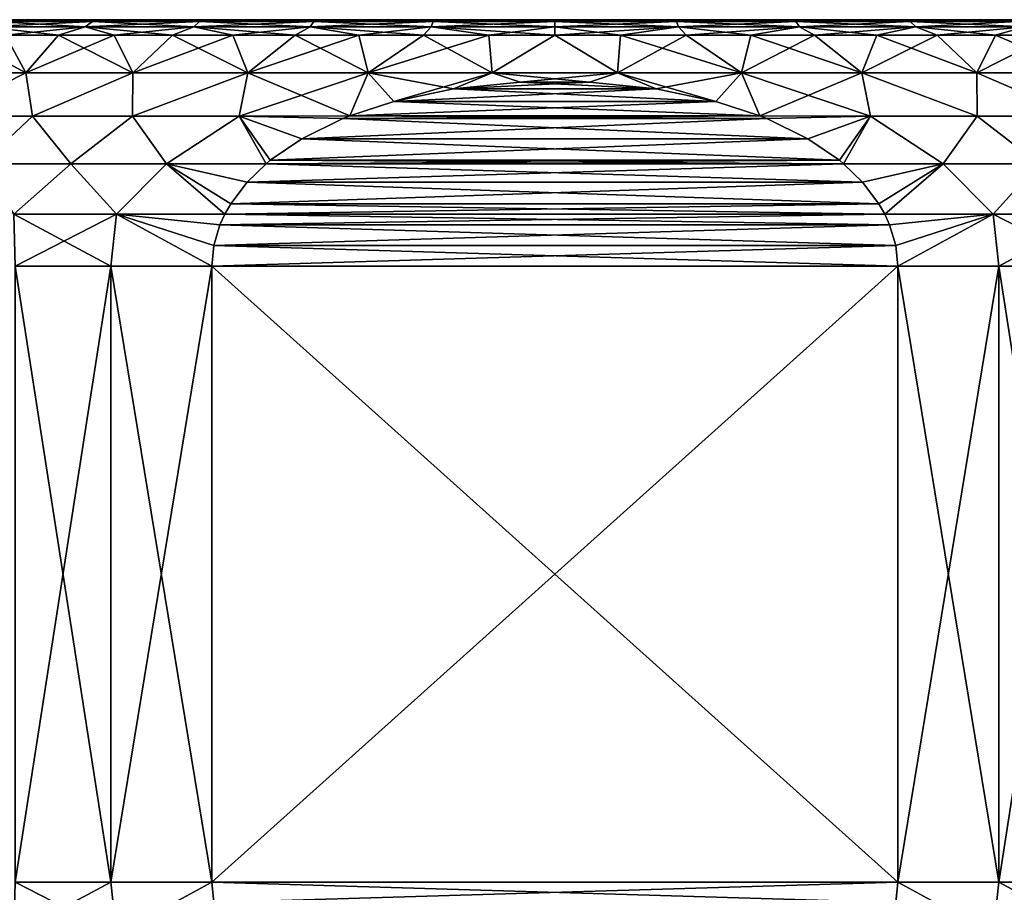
# Model space of a CAD drawing. Header units: metres. Extents: x -109 to 109, y -63 to 140.
# Tile 251 of 256: x 68 to 84, y 95 to 109. Entities that reach past the tile are written whole.
import ezdxf

# ---------------------------------------------------------------- set-up
doc = ezdxf.new("R2010")
doc.units = ezdxf.units.M
doc.layers.add('solid_502308_SW0001', color=7, linetype='CONTINUOUS')

msp = doc.modelspace()

# ---------------------------------------------------------------- linework, layer by layer
at = {"layer": 'solid_502308_SW0001'}
for points in [[(62.854248, 109), (63.006031, 109, 2.029564), (90.145752, 109)], [(89.993973, 109, -2.029564), (62.854248, 109), (90.145752, 109)], [(89.993973, 109, -2.029564), (63.006031, 109, -2.029564), (62.854248, 109)], [(63.006031, 109, 2.029564), (89.993973, 109, 2.029564), (90.145752, 109)], [(63.006031, 109, 2.029564), (63.45945, 109, 4.018745), (89.993973, 109, 2.029564)], [(89.54055, 109, -4.018745), (63.45945, 109, -4.018745), (63.006031, 109, -2.029564)], [(89.993973, 109, -2.029564), (89.54055, 109, -4.018745), (63.006031, 109, -2.029564)], [(63.45945, 109, 4.018745), (89.54055, 109, 4.018745), (89.993973, 109, 2.029564)], [(63.45945, 109, 4.018745), (64.204132, 109, 5.917571), (89.54055, 109, 4.018745)], [(88.795868, 109, -5.917571), (64.204132, 109, -5.917571), (63.45945, 109, -4.018745)], [(89.54055, 109, -4.018745), (88.795868, 109, -5.917571), (63.45945, 109, -4.018745)], [(64.204132, 109, 5.917571), (88.795868, 109, 5.917571), (89.54055, 109, 4.018745)], [(64.204132, 109, 5.917571), (65.223663, 109, 7.684432), (88.795868, 109, 5.917571)], [(87.776337, 109, -7.684432), (65.223663, 109, -7.684432), (64.204132, 109, -5.917571)], [(88.795868, 109, -5.917571), (87.776337, 109, -7.684432), (64.204132, 109, -5.917571)], [(65.223663, 109, 7.684432), (87.776337, 109, 7.684432), (88.795868, 109, 5.917571)], [(65.223663, 109, 7.684432), (66.495255, 109, 9.279636), (87.776337, 109, 7.684432)], [(86.504745, 109, -9.279636), (66.495255, 109, -9.279636), (65.223663, 109, -7.684432)], [(87.776337, 109, -7.684432), (86.504745, 109, -9.279636), (65.223663, 109, -7.684432)], [(66.495255, 109, 9.279636), (86.504745, 109, 9.279636), (87.776337, 109, 7.684432)], [(66.495255, 109, 9.279636), (67.99054, 109, 10.667496), (86.504745, 109, 9.279636)], [(67.407692, 108.971123, 10.493083), (67.99054, 109, 10.667496), (66.495255, 109, 9.279636)], [(85.00946, 109, -10.667496), (67.99054, 109, -10.667496), (66.495255, 109, -9.279636)], [(67.407692, 108.971123, -10.493083), (66.495255, 109, -9.279636), (67.99054, 109, -10.667496)], [(86.504745, 109, -9.279636), (85.00946, 109, -10.667496), (66.495255, 109, -9.279636)], [(67.407692, 108.971123, 10.493083), (67.260338, 108.88604, 10.663143), (68.871902, 108.88604, 11.869549)], [(68.993561, 108.971123, -11.680249), (68.871902, 108.88604, -11.869549), (67.260338, 108.88604, -10.663143)], [(67.407692, 108.971123, -10.493083), (68.993561, 108.971123, -11.680249), (67.260338, 108.88604, -10.663143)], [(67.260338, 108.88604, 10.663143), (67.579613, 108.75, 11.185811), (68.440475, 108.75, 11.821155)], [(68.871902, 108.88604, 11.869549), (67.260338, 108.88604, 10.663143), (68.440475, 108.75, 11.821155)], [(67.260338, 108.88604, -10.663143), (68.871902, 108.88604, -11.869549), (67.579613, 108.75, -11.185811)], [(68.993561, 108.971123, 11.680249), (67.99054, 109, 10.667496), (67.407692, 108.971123, 10.493083)], [(67.407692, 108.971123, -10.493083), (67.99054, 109, -10.667496), (68.993561, 108.971123, -11.680249)], [(68.993561, 108.971123, 11.680249), (67.407692, 108.971123, 10.493083), (68.871902, 108.88604, 11.869549)], [(68.871902, 108.88604, -11.869549), (68.440475, 108.75, -11.821155), (67.579613, 108.75, -11.185811)], [(67.99054, 109, 10.667496), (85.00946, 109, 10.667496), (86.504745, 109, 9.279636)], [(67.99054, 109, 10.667496), (69.675865, 109, 11.816826), (85.00946, 109, 10.667496)], [(68.993561, 108.971123, 11.680249), (69.675865, 109, 11.816826), (67.99054, 109, 10.667496)], [(83.324135, 109, -11.816826), (69.675865, 109, -11.816826), (67.99054, 109, -10.667496)], [(68.993561, 108.971123, -11.680249), (67.99054, 109, -10.667496), (69.675865, 109, -11.816826)], [(85.00946, 109, -10.667496), (83.324135, 109, -11.816826), (67.99054, 109, -10.667496)], [(68.871902, 108.88604, 11.869549), (68.440475, 108.75, 11.821155), (69.346405, 108.75, 12.390389)], [(68.871902, 108.88604, -11.869549), (69.346405, 108.75, -12.390389), (68.440475, 108.75, -11.821155)], [(68.993561, 108.971123, 11.680249), (68.871902, 108.88604, 11.869549), (70.638763, 108.88604, 12.834326)], [(70.732239, 108.971123, -12.629639), (70.638763, 108.88604, -12.834326), (68.871902, 108.88604, -11.869549)], [(68.993561, 108.971123, -11.680249), (70.732239, 108.971123, -12.629639), (68.871902, 108.88604, -11.869549)], [(68.871902, 108.88604, 11.869549), (69.346405, 108.75, 12.390389), (70.292343, 108.75, 12.890332)], [(70.638763, 108.88604, 12.834326), (68.871902, 108.88604, 11.869549), (70.292343, 108.75, 12.890332)], [(68.871902, 108.88604, -11.869549), (70.638763, 108.88604, -12.834326), (69.346405, 108.75, -12.390389)], [(70.732239, 108.971123, 12.629639), (69.675865, 109, 11.816826), (68.993561, 108.971123, 11.680249)], [(68.993561, 108.971123, -11.680249), (69.675865, 109, -11.816826), (70.732239, 108.971123, -12.629639)], [(70.732239, 108.971123, 12.629639), (68.993561, 108.971123, 11.680249), (70.638763, 108.88604, 12.834326)], [(70.638763, 108.88604, -12.834326), (70.292343, 108.75, -12.890332), (69.346405, 108.75, -12.390389)], [(69.675865, 109, 11.816826), (83.324135, 109, 11.816826), (85.00946, 109, 10.667496)], [(69.675865, 109, 11.816826), (71.513603, 109, 12.702045), (83.324135, 109, 11.816826)], [(70.732239, 108.971123, 12.629639), (71.513603, 109, 12.702045), (69.675865, 109, 11.816826)], [(81.486397, 109, -12.702045), (71.513603, 109, -12.702045), (69.675865, 109, -11.816826)], [(70.732239, 108.971123, -12.629639), (69.675865, 109, -11.816826), (71.513603, 109, -12.702045)], [(83.324135, 109, -11.816826), (81.486397, 109, -12.702045), (69.675865, 109, -11.816826)], [(70.638763, 108.88604, 12.834326), (70.292343, 108.75, 12.890332), (71.272995, 108.75, 13.318187)], [(70.638763, 108.88604, -12.834326), (71.272995, 108.75, -13.318187), (70.292343, 108.75, -12.890332)], [(70.732239, 108.971123, 12.629639), (70.638763, 108.88604, 12.834326), (72.524933, 108.88604, 13.537832)], [(72.588333, 108.971123, -13.321926), (72.524933, 108.88604, -13.537832), (70.638763, 108.88604, -12.834326)], [(70.732239, 108.971123, -12.629639), (72.588333, 108.971123, -13.321926), (70.638763, 108.88604, -12.834326)], [(70.638763, 108.88604, 12.834326), (71.272995, 108.75, 13.318187), (72.282883, 108.75, 13.671561)], [(72.524933, 108.88604, 13.537832), (70.638763, 108.88604, 12.834326), (72.282883, 108.75, 13.671561)], [(70.638763, 108.88604, -12.834326), (72.524933, 108.88604, -13.537832), (71.272995, 108.75, -13.318187)], [(72.588333, 108.971123, 13.321926), (71.513603, 109, 12.702045), (70.732239, 108.971123, 12.629639)], [(70.732239, 108.971123, -12.629639), (71.513603, 109, -12.702045), (72.588333, 108.971123, -13.321926)], [(72.588333, 108.971123, 13.321926), (70.732239, 108.971123, 12.629639), (72.524933, 108.88604, 13.537832)], [(72.524933, 108.88604, -13.537832), (72.282883, 108.75, -13.671561), (71.272995, 108.75, -13.318187)], [(71.513603, 109, 12.702045), (81.486397, 109, 12.702045), (83.324135, 109, 11.816826)], [(71.513603, 109, 12.702045), (73.462776, 109, 13.30344), (81.486397, 109, 12.702045)], [(72.588333, 108.971123, 13.321926), (73.462776, 109, 13.30344), (71.513603, 109, 12.702045)], [(79.537224, 109, -13.30344), (73.462776, 109, -13.30344), (71.513603, 109, -12.702045)], [(72.588333, 108.971123, -13.321926), (71.513603, 109, -12.702045), (73.462776, 109, -13.30344)], [(81.486397, 109, -12.702045), (79.537224, 109, -13.30344), (71.513603, 109, -12.702045)], [(72.524933, 108.88604, 13.537832), (72.282883, 108.75, 13.671561), (73.316353, 108.75, 13.948478)], [(72.524933, 108.88604, -13.537832), (73.316353, 108.75, -13.948478), (72.282883, 108.75, -13.671561)], [(72.588333, 108.971123, 13.321926), (72.524933, 108.88604, 13.537832), (74.492027, 108.88604, 13.965747)], [(74.524055, 108.971123, -13.743016), (74.492027, 108.88604, -13.965747), (72.524933, 108.88604, -13.537832)], [(72.588333, 108.971123, -13.321926), (74.524055, 108.971123, -13.743016), (72.524933, 108.88604, -13.537832)], [(72.524933, 108.88604, 13.537832), (73.316353, 108.75, 13.948478), (74.367622, 108.75, 14.147389)], [(74.492027, 108.88604, 13.965747), (72.524933, 108.88604, 13.537832), (74.367622, 108.75, 14.147389)], [(72.524933, 108.88604, -13.537832), (74.492027, 108.88604, -13.965747), (73.316353, 108.75, -13.948478)], [(74.524055, 108.971123, 13.743016), (73.462776, 109, 13.30344), (72.588333, 108.971123, 13.321926)], [(72.588333, 108.971123, -13.321926), (73.462776, 109, -13.30344), (74.524055, 108.971123, -13.743016)], [(74.524055, 108.971123, 13.743016), (72.588333, 108.971123, 13.321926), (74.492027, 108.88604, 13.965747)], [(74.492027, 108.88604, -13.965747), (74.367622, 108.75, -14.147389), (73.316353, 108.75, -13.948478)], [(73.462776, 109, 13.30344), (79.537224, 109, 13.30344), (81.486397, 109, 12.702045)], [(73.462776, 109, 13.30344), (75.479942, 109, 13.60757), (79.537224, 109, 13.30344)], [(74.524055, 108.971123, 13.743016), (75.479942, 109, 13.60757), (73.462776, 109, 13.30344)], [(77.520058, 109, -13.60757), (75.479942, 109, -13.60757), (73.462776, 109, -13.30344)], [(74.524055, 108.971123, -13.743016), (73.462776, 109, -13.30344), (75.479942, 109, -13.60757)], [(79.537224, 109, -13.30344), (77.520058, 109, -13.60757), (73.462776, 109, -13.30344)], [(74.492027, 108.88604, 13.965747), (74.367622, 108.75, 14.147389), (75.430824, 108.75, 14.267183)], [(74.492027, 108.88604, -13.965747), (75.430824, 108.75, -14.267183), (74.367622, 108.75, -14.147389)], [(74.524055, 108.971123, 13.743016), (74.492027, 108.88604, 13.965747), (76.5, 108.88604, 14.10936)], [(76.5, 108.971123, -13.884339), (76.5, 108.88604, -14.10936), (74.492027, 108.88604, -13.965747)], [(74.524055, 108.971123, -13.743016), (76.5, 108.971123, -13.884339), (74.492027, 108.88604, -13.965747)], [(74.492027, 108.88604, 13.965747), (75.430824, 108.75, 14.267183), (76.5, 108.75, 14.307189)], [(76.5, 108.88604, 14.10936), (74.492027, 108.88604, 13.965747), (76.5, 108.75, 14.307189)], [(74.492027, 108.88604, -13.965747), (76.5, 108.88604, -14.10936), (75.430824, 108.75, -14.267183)], [(76.5, 108.971123, 13.884339), (75.479942, 109, 13.60757), (74.524055, 108.971123, 13.743016)], [(74.524055, 108.971123, -13.743016), (75.479942, 109, -13.60757), (76.5, 108.971123, -13.884339)], [(76.5, 108.971123, 13.884339), (74.524055, 108.971123, 13.743016), (76.5, 108.88604, 14.10936)], [(76.5, 108.88604, -14.10936), (76.5, 108.75, -14.307189), (75.430824, 108.75, -14.267183)], [(75.479942, 109, 13.60757), (77.520058, 109, 13.60757), (79.537224, 109, 13.30344)], [(76.5, 108.971123, 13.884339), (77.520058, 109, 13.60757), (75.479942, 109, 13.60757)], [(76.5, 108.971123, -13.884339), (75.479942, 109, -13.60757), (77.520058, 109, -13.60757)], [(78.475945, 108.971123, 13.743016), (77.520058, 109, 13.60757), (76.5, 108.971123, 13.884339)], [(76.5, 108.971123, -13.884339), (77.520058, 109, -13.60757), (78.475945, 108.971123, -13.743016)], [(76.5, 108.971123, 13.884339), (76.5, 108.88604, 14.10936), (78.507973, 108.88604, 13.965747)], [(78.475945, 108.971123, 13.743016), (76.5, 108.971123, 13.884339), (78.507973, 108.88604, 13.965747)], [(78.475945, 108.971123, -13.743016), (78.507973, 108.88604, -13.965747), (76.5, 108.88604, -14.10936)], [(76.5, 108.971123, -13.884339), (78.475945, 108.971123, -13.743016), (76.5, 108.88604, -14.10936)], [(76.5, 108.88604, 14.10936), (76.5, 108.75, 14.307189), (77.569176, 108.75, 14.267183)], [(78.507973, 108.88604, 13.965747), (76.5, 108.88604, 14.10936), (77.569176, 108.75, 14.267183)], [(78.507973, 108.88604, -13.965747), (77.569176, 108.75, -14.267183), (76.5, 108.75, -14.307189)], [(76.5, 108.88604, -14.10936), (78.507973, 108.88604, -13.965747), (76.5, 108.75, -14.307189)], [(78.475945, 108.971123, 13.743016), (79.537224, 109, 13.30344), (77.520058, 109, 13.60757)], [(78.475945, 108.971123, -13.743016), (77.520058, 109, -13.60757), (79.537224, 109, -13.30344)], [(78.507973, 108.88604, 13.965747), (77.569176, 108.75, 14.267183), (78.632378, 108.75, 14.147389)], [(78.507973, 108.88604, -13.965747), (78.632378, 108.75, -14.147389), (77.569176, 108.75, -14.267183)], [(80.411667, 108.971123, 13.321926), (79.537224, 109, 13.30344), (78.475945, 108.971123, 13.743016)], [(78.475945, 108.971123, -13.743016), (79.537224, 109, -13.30344), (80.411667, 108.971123, -13.321926)], [(78.475945, 108.971123, 13.743016), (78.507973, 108.88604, 13.965747), (80.475067, 108.88604, 13.537832)], [(80.411667, 108.971123, 13.321926), (78.475945, 108.971123, 13.743016), (80.475067, 108.88604, 13.537832)], [(78.475945, 108.971123, -13.743016), (80.411667, 108.971123, -13.321926), (78.507973, 108.88604, -13.965747)], [(80.411667, 108.971123, -13.321926), (80.475067, 108.88604, -13.537832), (78.507973, 108.88604, -13.965747)], [(78.507973, 108.88604, 13.965747), (78.632378, 108.75, 14.147389), (79.683647, 108.75, 13.948478)], [(80.475067, 108.88604, 13.537832), (78.507973, 108.88604, 13.965747), (79.683647, 108.75, 13.948478)], [(78.507973, 108.88604, -13.965747), (80.475067, 108.88604, -13.537832), (78.632378, 108.75, -14.147389)], [(80.475067, 108.88604, -13.537832), (79.683647, 108.75, -13.948478), (78.632378, 108.75, -14.147389)], [(80.411667, 108.971123, 13.321926), (81.486397, 109, 12.702045), (79.537224, 109, 13.30344)], [(80.411667, 108.971123, -13.321926), (79.537224, 109, -13.30344), (81.486397, 109, -12.702045)], [(80.475067, 108.88604, 13.537832), (79.683647, 108.75, 13.948478), (80.717117, 108.75, 13.671561)], [(80.475067, 108.88604, -13.537832), (80.717117, 108.75, -13.671561), (79.683647, 108.75, -13.948478)], [(82.267761, 108.971123, 12.629639), (81.486397, 109, 12.702045), (80.411667, 108.971123, 13.321926)], [(80.411667, 108.971123, -13.321926), (81.486397, 109, -12.702045), (82.267761, 108.971123, -12.629639)], [(80.411667, 108.971123, 13.321926), (80.475067, 108.88604, 13.537832), (82.361237, 108.88604, 12.834326)], [(82.267761, 108.971123, 12.629639), (80.411667, 108.971123, 13.321926), (82.361237, 108.88604, 12.834326)], [(80.411667, 108.971123, -13.321926), (82.267761, 108.971123, -12.629639), (80.475067, 108.88604, -13.537832)], [(82.267761, 108.971123, -12.629639), (82.361237, 108.88604, -12.834326), (80.475067, 108.88604, -13.537832)], [(80.475067, 108.88604, 13.537832), (80.717117, 108.75, 13.671561), (81.727005, 108.75, 13.318187)], [(82.361237, 108.88604, 12.834326), (80.475067, 108.88604, 13.537832), (81.727005, 108.75, 13.318187)], [(80.475067, 108.88604, -13.537832), (82.361237, 108.88604, -12.834326), (80.717117, 108.75, -13.671561)], [(82.361237, 108.88604, -12.834326), (81.727005, 108.75, -13.318187), (80.717117, 108.75, -13.671561)], [(82.267761, 108.971123, 12.629639), (83.324135, 109, 11.816826), (81.486397, 109, 12.702045)], [(82.267761, 108.971123, -12.629639), (81.486397, 109, -12.702045), (83.324135, 109, -11.816826)], [(82.361237, 108.88604, 12.834326), (81.727005, 108.75, 13.318187), (82.707657, 108.75, 12.890332)], [(82.361237, 108.88604, -12.834326), (82.707657, 108.75, -12.890332), (81.727005, 108.75, -13.318187)], [(84.006439, 108.971123, 11.680249), (83.324135, 109, 11.816826), (82.267761, 108.971123, 12.629639)], [(82.267761, 108.971123, -12.629639), (83.324135, 109, -11.816826), (84.006439, 108.971123, -11.680249)], [(82.267761, 108.971123, 12.629639), (82.361237, 108.88604, 12.834326), (84.128098, 108.88604, 11.869549)], [(84.006439, 108.971123, 11.680249), (82.267761, 108.971123, 12.629639), (84.128098, 108.88604, 11.869549)], [(82.267761, 108.971123, -12.629639), (84.006439, 108.971123, -11.680249), (82.361237, 108.88604, -12.834326)], [(84.006439, 108.971123, -11.680249), (84.128098, 108.88604, -11.869549), (82.361237, 108.88604, -12.834326)], [(82.361237, 108.88604, 12.834326), (82.707657, 108.75, 12.890332), (83.653595, 108.75, 12.390389)], [(84.128098, 108.88604, 11.869549), (82.361237, 108.88604, 12.834326), (83.653595, 108.75, 12.390389)], [(82.361237, 108.88604, -12.834326), (84.128098, 108.88604, -11.869549), (82.707657, 108.75, -12.890332)], [(84.128098, 108.88604, -11.869549), (83.653595, 108.75, -12.390389), (82.707657, 108.75, -12.890332)], [(84.006439, 108.971123, 11.680249), (85.00946, 109, 10.667496), (83.324135, 109, 11.816826)], [(84.006439, 108.971123, -11.680249), (83.324135, 109, -11.816826), (85.00946, 109, -10.667496)], [(84.128098, 108.88604, 11.869549), (83.653595, 108.75, 12.390389), (84.559525, 108.75, 11.821155)], [(84.128098, 108.88604, -11.869549), (84.559525, 108.75, -11.821155), (83.653595, 108.75, -12.390389)], [(66.768639, 108.75, 10.487912), (66.334915, 108.137932, 10.884145), (67.911652, 108.137932, 12.166915)], [(67.579613, 108.75, -11.185811), (67.911652, 108.137932, -12.166915), (66.334915, 108.137932, -10.884145)], [(67.579613, 108.75, 11.185811), (66.768639, 108.75, 10.487912), (67.911652, 108.137932, 12.166915)], [(68.440475, 108.75, 11.821155), (67.579613, 108.75, 11.185811), (67.911652, 108.137932, 12.166915)], [(67.579613, 108.75, -11.185811), (68.440475, 108.75, -11.821155), (67.911652, 108.137932, -12.166915)], [(68.440475, 108.75, 11.821155), (67.911652, 108.137932, 12.166915), (69.648376, 108.137932, 13.223038)], [(69.346405, 108.75, -12.390389), (69.648376, 108.137932, -13.223038), (67.911652, 108.137932, -12.166915)], [(68.440475, 108.75, -11.821155), (69.346405, 108.75, -12.390389), (67.911652, 108.137932, -12.166915)], [(69.346405, 108.75, 12.390389), (68.440475, 108.75, 11.821155), (69.648376, 108.137932, 13.223038)], [(70.292343, 108.75, 12.890332), (69.346405, 108.75, 12.390389), (69.648376, 108.137932, 13.223038)], [(69.346405, 108.75, -12.390389), (70.292343, 108.75, -12.890332), (69.648376, 108.137932, -13.223038)], [(70.292343, 108.75, 12.890332), (69.648376, 108.137932, 13.223038), (71.512726, 108.137932, 14.032841)], [(71.272995, 108.75, -13.318187), (71.512726, 108.137932, -14.032841), (69.648376, 108.137932, -13.223038)], [(70.292343, 108.75, -12.890332), (71.272995, 108.75, -13.318187), (69.648376, 108.137932, -13.223038)], [(71.272995, 108.75, 13.318187), (70.292343, 108.75, 12.890332), (71.512726, 108.137932, 14.032841)], [(72.282883, 108.75, 13.671561), (71.272995, 108.75, 13.318187), (71.512726, 108.137932, 14.032841)], [(71.272995, 108.75, -13.318187), (72.282883, 108.75, -13.671561), (71.512726, 108.137932, -14.032841)], [(72.282883, 108.75, 13.671561), (71.512726, 108.137932, 14.032841), (73.469986, 108.137932, 14.581238)], [(73.316353, 108.75, -13.948478), (73.469986, 108.137932, -14.581238), (71.512726, 108.137932, -14.032841)], [(72.282883, 108.75, -13.671561), (73.316353, 108.75, -13.948478), (71.512726, 108.137932, -14.032841)], [(73.316353, 108.75, 13.948478), (72.282883, 108.75, 13.671561), (73.469986, 108.137932, 14.581238)], [(74.367622, 108.75, 14.147389), (73.316353, 108.75, 13.948478), (73.469986, 108.137932, 14.581238)], [(73.316353, 108.75, -13.948478), (74.367622, 108.75, -14.147389), (73.469986, 108.137932, -14.581238)], [(74.367622, 108.75, 14.147389), (73.469986, 108.137932, 14.581238), (75.483681, 108.137932, 14.858015)], [(75.430824, 108.75, -14.267183), (75.483681, 108.137932, -14.858015), (73.469986, 108.137932, -14.581238)], [(74.367622, 108.75, -14.147389), (75.430824, 108.75, -14.267183), (73.469986, 108.137932, -14.581238)], [(75.430824, 108.75, 14.267183), (74.367622, 108.75, 14.147389), (75.483681, 108.137932, 14.858015)], [(76.5, 108.75, 14.307189), (75.430824, 108.75, 14.267183), (75.483681, 108.137932, 14.858015)], [(75.430824, 108.75, -14.267183), (76.5, 108.75, -14.307189), (75.483681, 108.137932, -14.858015)], [(76.5, 108.75, 14.307189), (75.483681, 108.137932, 14.858015), (77.516319, 108.137932, 14.858015)], [(76.5, 108.75, -14.307189), (77.516319, 108.137932, -14.858015), (75.483681, 108.137932, -14.858015)], [(77.569176, 108.75, 14.267183), (76.5, 108.75, 14.307189), (77.516319, 108.137932, 14.858015)], [(76.5, 108.75, -14.307189), (77.569176, 108.75, -14.267183), (77.516319, 108.137932, -14.858015)], [(77.569176, 108.75, 14.267183), (77.516319, 108.137932, 14.858015), (79.530014, 108.137932, 14.581238)], [(78.632378, 108.75, -14.147389), (79.530014, 108.137932, -14.581238), (77.516319, 108.137932, -14.858015)], [(77.569176, 108.75, -14.267183), (78.632378, 108.75, -14.147389), (77.516319, 108.137932, -14.858015)], [(78.632378, 108.75, 14.147389), (77.569176, 108.75, 14.267183), (79.530014, 108.137932, 14.581238)], [(79.683647, 108.75, 13.948478), (78.632378, 108.75, 14.147389), (79.530014, 108.137932, 14.581238)], [(78.632378, 108.75, -14.147389), (79.683647, 108.75, -13.948478), (79.530014, 108.137932, -14.581238)], [(79.683647, 108.75, 13.948478), (79.530014, 108.137932, 14.581238), (81.487274, 108.137932, 14.032841)], [(80.717117, 108.75, -13.671561), (81.487274, 108.137932, -14.032841), (79.530014, 108.137932, -14.581238)], [(79.683647, 108.75, -13.948478), (80.717117, 108.75, -13.671561), (79.530014, 108.137932, -14.581238)], [(80.717117, 108.75, 13.671561), (79.683647, 108.75, 13.948478), (81.487274, 108.137932, 14.032841)], [(81.727005, 108.75, 13.318187), (80.717117, 108.75, 13.671561), (81.487274, 108.137932, 14.032841)], [(80.717117, 108.75, -13.671561), (81.727005, 108.75, -13.318187), (81.487274, 108.137932, -14.032841)], [(81.727005, 108.75, 13.318187), (81.487274, 108.137932, 14.032841), (83.351624, 108.137932, 13.223038)], [(82.707657, 108.75, -12.890332), (83.351624, 108.137932, -13.223038), (81.487274, 108.137932, -14.032841)], [(81.727005, 108.75, -13.318187), (82.707657, 108.75, -12.890332), (81.487274, 108.137932, -14.032841)], [(82.707657, 108.75, 12.890332), (81.727005, 108.75, 13.318187), (83.351624, 108.137932, 13.223038)], [(83.653595, 108.75, 12.390389), (82.707657, 108.75, 12.890332), (83.351624, 108.137932, 13.223038)], [(82.707657, 108.75, -12.890332), (83.653595, 108.75, -12.390389), (83.351624, 108.137932, -13.223038)], [(83.653595, 108.75, 12.390389), (83.351624, 108.137932, 13.223038), (85.088348, 108.137932, 12.166915)], [(84.559525, 108.75, -11.821155), (85.088348, 108.137932, -12.166915), (83.351624, 108.137932, -13.223038)], [(83.653595, 108.75, -12.390389), (84.559525, 108.75, -11.821155), (83.351624, 108.137932, -13.223038)], [(84.559525, 108.75, 11.821155), (83.653595, 108.75, 12.390389), (85.088348, 108.137932, 12.166915)], [(67.911652, 108.137932, 12.166915), (66.334915, 108.137932, 10.884145), (66.517517, 107.435066, 11.683054)], [(66.517509, 107.435066, -11.683054), (66.334915, 108.137932, -10.884145), (67.911652, 108.137932, -12.166915)], [(68.017509, 107.435066, -12.813709), (66.517509, 107.435066, -11.683054), (67.911652, 108.137932, -12.166915)], [(67.911652, 108.137932, 12.166915), (66.517517, 107.435066, 11.683054), (68.017509, 107.435066, 12.813709)], [(69.648376, 108.137932, 13.223038), (67.911652, 108.137932, 12.166915), (68.017509, 107.435066, 12.813709)], [(68.017509, 107.435066, -12.813709), (67.911652, 108.137932, -12.166915), (69.648376, 108.137932, -13.223038)], [(69.648376, 108.137932, 13.223038), (68.017509, 107.435066, 12.813709), (69.644249, 107.435066, 13.752907)], [(69.644249, 107.435066, -13.752907), (68.017509, 107.435066, -12.813709), (69.648376, 108.137932, -13.223038)], [(71.512726, 108.137932, 14.032841), (69.644249, 107.435066, 13.752907), (71.373421, 107.435066, 14.486613)], [(71.512726, 108.137932, 14.032841), (69.648376, 108.137932, 13.223038), (69.644249, 107.435066, 13.752907)], [(69.644249, 107.435066, -13.752907), (69.648376, 108.137932, -13.223038), (71.512726, 108.137932, -14.032841)], [(71.373421, 107.435066, -14.486613), (69.644249, 107.435066, -13.752907), (71.512726, 108.137932, -14.032841)], [(71.512726, 108.137932, 14.032841), (71.373421, 107.435066, 14.486613), (73.16906, 107.438026, 15)], [(71.373421, 107.435066, -14.486613), (71.512726, 108.137932, -14.032841), (73.469986, 108.137932, -14.581238)], [(73.16906, 107.438026, -15), (71.373421, 107.435066, -14.486613), (73.469986, 108.137932, -14.581238)], [(73.469986, 108.137932, 14.581238), (71.512726, 108.137932, 14.032841), (73.16906, 107.438026, 15)], [(73.469986, 108.137932, 14.581238), (73.16906, 107.438026, 15), (73.883629, 107.671455, 15)], [(73.883629, 107.671455, -15), (73.16906, 107.438026, -15), (73.469986, 108.137932, -14.581238)], [(73.469986, 108.137932, 14.581238), (73.883629, 107.671455, 15), (74.857018, 107.876389, 15)], [(75.483681, 108.137932, 14.858015), (73.469986, 108.137932, 14.581238), (74.857018, 107.876389, 15)], [(73.883629, 107.671455, -15), (73.469986, 108.137932, -14.581238), (75.483681, 108.137932, -14.858015)], [(74.857018, 107.876389, -15), (73.883629, 107.671455, -15), (75.483681, 108.137932, -14.858015)], [(75.483681, 108.137932, 14.858015), (74.857018, 107.876389, 15), (75.939377, 107.98597, 15)], [(75.939377, 107.98597, -15), (74.857018, 107.876389, -15), (75.483681, 108.137932, -14.858015)], [(75.483681, 108.137932, 14.858015), (75.939377, 107.98597, 15), (77.060623, 107.98597, 15)], [(77.516319, 108.137932, 14.858015), (75.483681, 108.137932, 14.858015), (77.060623, 107.98597, 15)], [(75.939377, 107.98597, -15), (75.483681, 108.137932, -14.858015), (77.516319, 108.137932, -14.858015)], [(77.060623, 107.98597, -15), (75.939377, 107.98597, -15), (77.516319, 108.137932, -14.858015)], [(77.516319, 108.137932, 14.858015), (77.060623, 107.98597, 15), (78.142982, 107.876389, 15)], [(78.142982, 107.876389, -15), (77.060623, 107.98597, -15), (77.516319, 108.137932, -14.858015)], [(77.516319, 108.137932, 14.858015), (78.142982, 107.876389, 15), (79.116371, 107.671455, 15)], [(79.530014, 108.137932, 14.581238), (77.516319, 108.137932, 14.858015), (79.116371, 107.671455, 15)], [(78.142982, 107.876389, -15), (77.516319, 108.137932, -14.858015), (79.530014, 108.137932, -14.581238)], [(79.116371, 107.671455, -15), (78.142982, 107.876389, -15), (79.530014, 108.137932, -14.581238)], [(79.530014, 108.137932, 14.581238), (79.116371, 107.671455, 15), (79.83094, 107.438026, 15)], [(79.83094, 107.438026, -15), (79.116371, 107.671455, -15), (79.530014, 108.137932, -14.581238)], [(79.530014, 108.137932, 14.581238), (79.83094, 107.438026, 15), (81.626579, 107.435066, 14.486613)], [(81.487274, 108.137932, 14.032841), (79.530014, 108.137932, 14.581238), (81.626579, 107.435066, 14.486613)], [(79.83094, 107.438026, -15), (79.530014, 108.137932, -14.581238), (81.487274, 108.137932, -14.032841)], [(81.626579, 107.435066, -14.486613), (79.83094, 107.438026, -15), (81.487274, 108.137932, -14.032841)], [(81.487274, 108.137932, 14.032841), (81.626579, 107.435066, 14.486613), (83.355751, 107.435066, 13.752907)], [(83.351624, 108.137932, 13.223038), (81.487274, 108.137932, 14.032841), (83.355751, 107.435066, 13.752907)], [(83.355751, 107.435066, -13.752907), (81.487274, 108.137932, -14.032841), (83.351624, 108.137932, -13.223038)], [(83.355751, 107.435066, -13.752907), (81.626579, 107.435066, -14.486613), (81.487274, 108.137932, -14.032841)], [(83.351624, 108.137932, 13.223038), (83.355751, 107.435066, 13.752907), (84.982491, 107.435066, 12.813709)], [(85.088348, 108.137932, 12.166915), (83.351624, 108.137932, 13.223038), (84.982491, 107.435066, 12.813709)], [(84.982491, 107.435066, -12.813709), (83.351624, 108.137932, -13.223038), (85.088348, 108.137932, -12.166915)], [(84.982491, 107.435066, -12.813709), (83.355751, 107.435066, -13.752907), (83.351624, 108.137932, -13.223038)], [(74.857018, 107.876389, 15), (78.142982, 107.876389, 15), (77.060623, 107.98597, 15)], [(74.857018, 107.876389, 15), (77.060623, 107.98597, 15), (75.939377, 107.98597, 15)], [(78.142982, 107.876389, -15), (74.857018, 107.876389, -15), (75.939377, 107.98597, -15)], [(78.142982, 107.876389, -15), (75.939377, 107.98597, -15), (77.060623, 107.98597, -15)], [(73.883629, 107.671455, 15), (79.116371, 107.671455, 15), (78.142982, 107.876389, 15)], [(73.883629, 107.671455, 15), (78.142982, 107.876389, 15), (74.857018, 107.876389, 15)], [(79.116371, 107.671455, -15), (73.883629, 107.671455, -15), (74.857018, 107.876389, -15)], [(79.116371, 107.671455, -15), (74.857018, 107.876389, -15), (78.142982, 107.876389, -15)], [(73.16906, 107.438026, 15), (79.83094, 107.438026, 15), (79.116371, 107.671455, 15)], [(73.16906, 107.438026, 15), (79.116371, 107.671455, 15), (73.883629, 107.671455, 15)], [(79.83094, 107.438026, -15), (73.16906, 107.438026, -15), (73.883629, 107.671455, -15)], [(79.83094, 107.438026, -15), (73.883629, 107.671455, -15), (79.116371, 107.671455, -15)], [(73.058533, 107.39389, 15), (73.16906, 107.438026, 15), (71.373421, 107.435066, 14.486613)], [(73.058533, 107.39389, -15), (71.373421, 107.435066, -14.486613), (73.16906, 107.438026, -15)], [(73.058533, 107.39389, 15), (79.941467, 107.39389, 15), (79.83094, 107.438026, 15)], [(73.058533, 107.39389, 15), (79.83094, 107.438026, 15), (73.16906, 107.438026, 15)], [(73.058533, 107.39389, -15), (73.16906, 107.438026, -15), (79.941467, 107.39389, -15)], [(79.941467, 107.39389, -15), (73.16906, 107.438026, -15), (79.83094, 107.438026, -15)], [(81.626579, 107.435066, 14.486613), (79.83094, 107.438026, 15), (79.941467, 107.39389, 15)], [(79.941467, 107.39389, -15), (79.83094, 107.438026, -15), (81.626579, 107.435066, -14.486613)], [(67.188362, 106.662178, -12.659954), (66.517509, 107.435066, -11.683054), (68.017509, 107.435066, -12.813709)], [(67.188362, 106.662178, 12.659954), (68.017509, 107.435066, 12.813709), (66.517517, 107.435066, 11.683054)], [(68.642189, 106.662178, 13.610133), (68.017509, 107.435066, 12.813709), (67.188362, 106.662178, 12.659954)], [(67.188362, 106.662178, -12.659954), (68.017509, 107.435066, -12.813709), (68.642189, 106.662178, -13.610133)], [(68.642189, 106.662178, 13.610133), (69.644249, 107.435066, 13.752907), (68.017509, 107.435066, 12.813709)], [(68.642189, 106.662178, -13.610133), (68.017509, 107.435066, -12.813709), (69.644249, 107.435066, -13.752907)], [(70.191978, 106.662178, 14.39409), (69.644249, 107.435066, 13.752907), (68.642189, 106.662178, 13.610133)], [(68.642189, 106.662178, -13.610133), (69.644249, 107.435066, -13.752907), (70.191978, 106.662178, -14.39409)], [(70.191978, 106.662178, 14.39409), (71.373421, 107.435066, 14.486613), (69.644249, 107.435066, 13.752907)], [(70.191978, 106.662178, -14.39409), (69.644249, 107.435066, -13.752907), (71.373421, 107.435066, -14.486613)], [(71.810661, 106.661583, 15), (71.373421, 107.435066, 14.486613), (70.191978, 106.662178, 14.39409)], [(70.191978, 106.662178, -14.39409), (71.373421, 107.435066, -14.486613), (71.810661, 106.661583, -15)], [(71.878792, 106.717773, 15), (71.373421, 107.435066, 14.486613), (71.810661, 106.661583, 15)], [(72.392082, 107.067741, 15), (71.373421, 107.435066, 14.486613), (71.878792, 106.717773, 15)], [(72.392082, 107.067741, 15), (73.058533, 107.39389, 15), (71.373421, 107.435066, 14.486613)], [(71.878792, 106.717773, -15), (71.810661, 106.661583, -15), (71.373421, 107.435066, -14.486613)], [(72.392082, 107.067741, -15), (71.878792, 106.717773, -15), (71.373421, 107.435066, -14.486613)], [(73.058533, 107.39389, -15), (72.392082, 107.067741, -15), (71.373421, 107.435066, -14.486613)], [(72.392082, 107.067741, 15), (80.607918, 107.067741, 15), (79.941467, 107.39389, 15)], [(72.392082, 107.067741, 15), (79.941467, 107.39389, 15), (73.058533, 107.39389, 15)], [(73.058533, 107.39389, -15), (80.607918, 107.067741, -15), (72.392082, 107.067741, -15)], [(73.058533, 107.39389, -15), (79.941467, 107.39389, -15), (80.607918, 107.067741, -15)], [(81.626579, 107.435066, 14.486613), (79.941467, 107.39389, 15), (80.607918, 107.067741, 15)], [(80.607918, 107.067741, -15), (79.941467, 107.39389, -15), (81.626579, 107.435066, -14.486613)], [(81.626579, 107.435066, 14.486613), (80.607918, 107.067741, 15), (81.121208, 106.717773, 15)], [(81.121208, 106.717773, -15), (80.607918, 107.067741, -15), (81.626579, 107.435066, -14.486613)], [(81.626579, 107.435066, 14.486613), (81.121208, 106.717773, 15), (81.189339, 106.661583, 15)], [(81.189339, 106.661583, -15), (81.121208, 106.717773, -15), (81.626579, 107.435066, -14.486613)], [(81.626579, 107.435066, 14.486613), (81.189339, 106.661583, 15), (82.808022, 106.662178, 14.39409)], [(82.808022, 106.662178, -14.39409), (81.189339, 106.661583, -15), (81.626579, 107.435066, -14.486613)], [(83.355751, 107.435066, 13.752907), (81.626579, 107.435066, 14.486613), (82.808022, 106.662178, 14.39409)], [(82.808022, 106.662178, -14.39409), (81.626579, 107.435066, -14.486613), (83.355751, 107.435066, -13.752907)], [(83.355751, 107.435066, 13.752907), (82.808022, 106.662178, 14.39409), (84.357811, 106.662178, 13.610133)], [(84.357811, 106.662178, -13.610133), (82.808022, 106.662178, -14.39409), (83.355751, 107.435066, -13.752907)], [(84.982491, 107.435066, 12.813709), (83.355751, 107.435066, 13.752907), (84.357811, 106.662178, 13.610133)], [(84.357811, 106.662178, -13.610133), (83.355751, 107.435066, -13.752907), (84.982491, 107.435066, -12.813709)], [(71.878792, 106.717773, 15), (81.121208, 106.717773, 15), (80.607918, 107.067741, 15)], [(72.392082, 107.067741, 15), (71.878792, 106.717773, 15), (80.607918, 107.067741, 15)], [(72.392082, 107.067741, -15), (81.121208, 106.717773, -15), (71.878792, 106.717773, -15)], [(72.392082, 107.067741, -15), (80.607918, 107.067741, -15), (81.121208, 106.717773, -15)], [(68.642189, 106.662178, 13.610133), (67.188362, 106.662178, 12.659954), (67.718315, 105.841492, 13.289276)], [(67.188362, 106.662178, -12.659954), (68.642189, 106.662178, -13.610133), (67.718315, 105.841492, -13.289276)], [(68.642189, 106.662178, 13.610133), (67.718315, 105.841492, 13.289276), (69.381996, 105.841492, 14.249801)], [(68.642189, 106.662178, -13.610133), (69.381996, 105.841492, -14.249801), (67.718315, 105.841492, -13.289276)], [(70.191978, 106.662178, 14.39409), (68.642189, 106.662178, 13.610133), (69.381996, 105.841492, 14.249801)], [(68.642189, 106.662178, -13.610133), (70.191978, 106.662178, -14.39409), (69.381996, 105.841492, -14.249801)], [(70.191978, 106.662178, 14.39409), (69.381996, 105.841492, 14.249801), (71.139915, 105.840149, 15)], [(70.191978, 106.662178, -14.39409), (71.139915, 105.840149, -15), (69.381996, 105.841492, -14.249801)], [(70.191978, 106.662178, 14.39409), (71.139915, 105.840149, 15), (71.237656, 106.012909, 15)], [(71.502289, 106.363014, 15), (70.191978, 106.662178, 14.39409), (71.237656, 106.012909, 15)], [(71.502289, 106.363014, 15), (71.810661, 106.661583, 15), (70.191978, 106.662178, 14.39409)], [(70.191978, 106.662178, -14.39409), (71.237656, 106.012909, -15), (71.139915, 105.840149, -15)], [(70.191978, 106.662178, -14.39409), (71.502289, 106.363014, -15), (71.237656, 106.012909, -15)], [(70.191978, 106.662178, -14.39409), (71.810661, 106.661583, -15), (71.502289, 106.363014, -15)], [(71.502289, 106.363014, 15), (81.497711, 106.363014, 15), (81.189339, 106.661583, 15)], [(71.502289, 106.363014, 15), (81.189339, 106.661583, 15), (71.810661, 106.661583, 15)], [(71.810661, 106.661583, -15), (81.497711, 106.363014, -15), (71.502289, 106.363014, -15)], [(71.810661, 106.661583, 15), (81.189339, 106.661583, 15), (81.121208, 106.717773, 15)], [(71.878792, 106.717773, 15), (71.810661, 106.661583, 15), (81.121208, 106.717773, 15)], [(71.878792, 106.717773, -15), (81.189339, 106.661583, -15), (71.810661, 106.661583, -15)], [(71.810661, 106.661583, -15), (81.189339, 106.661583, -15), (81.497711, 106.363014, -15)], [(71.878792, 106.717773, -15), (81.121208, 106.717773, -15), (81.189339, 106.661583, -15)], [(82.808022, 106.662178, 14.39409), (81.189339, 106.661583, 15), (81.497711, 106.363014, 15)], [(81.497711, 106.363014, -15), (81.189339, 106.661583, -15), (82.808022, 106.662178, -14.39409)], [(82.808022, 106.662178, 14.39409), (81.497711, 106.363014, 15), (81.762344, 106.012909, 15)], [(81.762344, 106.012909, -15), (81.497711, 106.363014, -15), (82.808022, 106.662178, -14.39409)], [(82.808022, 106.662178, 14.39409), (81.762344, 106.012909, 15), (81.860085, 105.840149, 15)], [(81.860085, 105.840149, -15), (81.762344, 106.012909, -15), (82.808022, 106.662178, -14.39409)], [(82.808022, 106.662178, 14.39409), (81.860085, 105.840149, 15), (83.618004, 105.841492, 14.249801)], [(83.618004, 105.841492, -14.249801), (81.860085, 105.840149, -15), (82.808022, 106.662178, -14.39409)], [(84.357811, 106.662178, 13.610133), (82.808022, 106.662178, 14.39409), (83.618004, 105.841492, 14.249801)], [(83.618004, 105.841492, -14.249801), (82.808022, 106.662178, -14.39409), (84.357811, 106.662178, -13.610133)], [(84.357811, 106.662178, 13.610133), (83.618004, 105.841492, 14.249801), (85.281685, 105.841492, 13.289276)], [(85.281685, 105.841492, -13.289276), (83.618004, 105.841492, -14.249801), (84.357811, 106.662178, -13.610133)], [(71.237656, 106.012909, 15), (81.762344, 106.012909, 15), (81.497711, 106.363014, 15)], [(71.502289, 106.363014, 15), (71.237656, 106.012909, 15), (81.497711, 106.363014, 15)], [(71.502289, 106.363014, -15), (81.762344, 106.012909, -15), (71.237656, 106.012909, -15)], [(71.502289, 106.363014, -15), (81.497711, 106.363014, -15), (81.762344, 106.012909, -15)], [(71.139915, 105.840149, 15), (81.860085, 105.840149, 15), (81.762344, 106.012909, 15)], [(71.237656, 106.012909, 15), (71.139915, 105.840149, 15), (81.762344, 106.012909, 15)], [(71.237656, 106.012909, -15), (81.860085, 105.840149, -15), (71.139915, 105.840149, -15)], [(71.237656, 106.012909, -15), (81.762344, 106.012909, -15), (81.860085, 105.840149, -15)], [(67.718315, 105.841492, -13.289276), (69.381996, 105.841492, -14.249801), (67.736198, 105, -13.3864)], [(67.718315, 105.841492, 13.289276), (67.736198, 105, 13.3864), (69.28894, 105, 14.282878)], [(69.381996, 105.841492, 14.249801), (67.718315, 105.841492, 13.289276), (69.28894, 105, 14.282878)], [(69.381996, 105.841492, -14.249801), (69.28894, 105, -14.282878), (67.736198, 105, -13.3864)], [(69.381996, 105.841492, -14.249801), (70.932236, 105, -15), (69.28894, 105, -14.282878)], [(69.381996, 105.841492, 14.249801), (69.28894, 105, 14.282878), (70.932236, 105, 15)], [(69.381996, 105.841492, -14.249801), (70.964249, 105.333298, -15), (70.932236, 105, -15)], [(70.964249, 105.333298, 15), (69.381996, 105.841492, 14.249801), (70.932236, 105, 15)], [(71.063118, 105.670059, 15), (71.139915, 105.840149, 15), (69.381996, 105.841492, 14.249801)], [(70.964249, 105.333298, 15), (71.063118, 105.670059, 15), (69.381996, 105.841492, 14.249801)], [(69.381996, 105.841492, -14.249801), (71.063118, 105.670059, -15), (70.964249, 105.333298, -15)], [(69.381996, 105.841492, -14.249801), (71.139915, 105.840149, -15), (71.063118, 105.670059, -15)], [(71.063118, 105.670059, 15), (81.936882, 105.670059, 15), (81.860085, 105.840149, 15)], [(71.063118, 105.670059, 15), (81.860085, 105.840149, 15), (71.139915, 105.840149, 15)], [(71.139915, 105.840149, -15), (81.936882, 105.670059, -15), (71.063118, 105.670059, -15)], [(71.139915, 105.840149, -15), (81.860085, 105.840149, -15), (81.936882, 105.670059, -15)], [(83.618004, 105.841492, 14.249801), (81.860085, 105.840149, 15), (81.936882, 105.670059, 15)], [(81.936882, 105.670059, -15), (81.860085, 105.840149, -15), (83.618004, 105.841492, -14.249801)], [(83.618004, 105.841492, 14.249801), (81.936882, 105.670059, 15), (82.035751, 105.333298, 15)], [(82.035751, 105.333298, -15), (81.936882, 105.670059, -15), (83.618004, 105.841492, -14.249801)], [(83.618004, 105.841492, 14.249801), (82.035751, 105.333298, 15), (82.067764, 105, 15)], [(82.067764, 105, -15), (82.035751, 105.333298, -15), (83.618004, 105.841492, -14.249801)], [(83.618004, 105.841492, 14.249801), (82.067764, 105, 15), (83.71106, 105, 14.282878)], [(83.71106, 105, -14.282878), (82.067764, 105, -15), (83.618004, 105.841492, -14.249801)], [(83.618004, 105.841492, 14.249801), (83.71106, 105, 14.282878), (85.263802, 105, 13.3864)], [(85.281685, 105.841492, 13.289276), (83.618004, 105.841492, 14.249801), (85.263802, 105, 13.3864)], [(83.71106, 105, -14.282878), (83.618004, 105.841492, -14.249801), (85.281685, 105.841492, -13.289276)], [(85.263802, 105, -13.3864), (83.71106, 105, -14.282878), (85.281685, 105.841492, -13.289276)], [(70.964249, 105.333298, 15), (82.035751, 105.333298, 15), (81.936882, 105.670059, 15)], [(70.964249, 105.333298, 15), (81.936882, 105.670059, 15), (71.063118, 105.670059, 15)], [(71.063118, 105.670059, -15), (82.035751, 105.333298, -15), (70.964249, 105.333298, -15)], [(71.063118, 105.670059, -15), (81.936882, 105.670059, -15), (82.035751, 105.333298, -15)], [(70.964249, 105.333298, -15), (82.067764, 105, -15), (70.932236, 105, -15)], [(70.932236, 105, 15), (82.067764, 105, 15), (82.035751, 105.333298, 15)], [(70.964249, 105.333298, 15), (70.932236, 105, 15), (82.035751, 105.333298, 15)], [(70.964249, 105.333298, -15), (82.035751, 105.333298, -15), (82.067764, 105, -15)], [(67.736198, 95, -13.3864), (67.736198, 105, -13.3864), (69.28894, 105, -14.282878)], [(69.28894, 95, -14.282878), (67.736198, 95, -13.3864), (69.28894, 105, -14.282878)], [(69.28894, 95, 14.282878), (69.28894, 105, 14.282878), (67.736198, 105, 13.3864)], [(69.28894, 95, 14.282878), (67.736198, 105, 13.3864), (67.736198, 95, 13.3864)], [(69.28894, 95, -14.282878), (70.932236, 105, -15), (70.932236, 95, -15)], [(69.28894, 95, -14.282878), (69.28894, 105, -14.282878), (70.932236, 105, -15)], [(70.932236, 95, 15), (70.932236, 105, 15), (69.28894, 105, 14.282878)], [(70.932236, 95, 15), (69.28894, 105, 14.282878), (69.28894, 95, 14.282878)], [(82.067764, 95, -15), (70.932236, 95, -15), (70.932236, 105, -15)], [(82.067764, 95, -15), (70.932236, 105, -15), (82.067764, 105, -15)], [(70.932236, 95, 15), (82.067764, 105, 15), (70.932236, 105, 15)], [(70.932236, 95, 15), (82.067764, 95, 15), (82.067764, 105, 15)], [(83.71106, 95, 14.282878), (83.71106, 105, 14.282878), (82.067764, 105, 15)], [(83.71106, 95, 14.282878), (82.067764, 105, 15), (82.067764, 95, 15)], [(82.067764, 95, -15), (82.067764, 105, -15), (83.71106, 105, -14.282878)], [(82.067764, 95, -15), (83.71106, 105, -14.282878), (83.71106, 95, -14.282878)], [(85.263802, 95, 13.3864), (85.263802, 105, 13.3864), (83.71106, 105, 14.282878)], [(85.263802, 95, 13.3864), (83.71106, 105, 14.282878), (83.71106, 95, 14.282878)], [(83.71106, 95, -14.282878), (83.71106, 105, -14.282878), (85.263802, 105, -13.3864)], [(83.71106, 95, -14.282878), (85.263802, 105, -13.3864), (85.263802, 95, -13.3864)], [(67.718216, 94.155998, -13.288697), (67.736198, 95, -13.3864), (69.28894, 95, -14.282878)], [(69.382545, 94.155998, -14.249597), (67.718216, 94.155998, -13.288697), (69.28894, 95, -14.282878)], [(67.718216, 94.155998, 13.288697), (69.382545, 94.155998, 14.249597), (67.736198, 95, 13.3864)], [(69.382545, 94.155998, 14.249597), (69.28894, 95, 14.282878), (67.736198, 95, 13.3864)], [(69.382545, 94.155998, -14.249597), (69.28894, 95, -14.282878), (70.932236, 95, -15)], [(69.382545, 94.155998, 14.249597), (70.932236, 95, 15), (69.28894, 95, 14.282878)], [(70.964249, 94.66671, -15), (69.382545, 94.155998, -14.249597), (70.932236, 95, -15)], [(69.382545, 94.155998, 14.249597), (70.964249, 94.66671, 15), (70.932236, 95, 15)], [(82.035751, 94.66671, -15), (70.932236, 95, -15), (82.067764, 95, -15)], [(70.964249, 94.66671, -15), (70.932236, 95, -15), (82.035751, 94.66671, -15)], [(70.964249, 94.66671, 15), (82.067764, 95, 15), (70.932236, 95, 15)], [(70.964249, 94.66671, 15), (82.035751, 94.66671, 15), (82.067764, 95, 15)], [(82.067764, 95, 15), (82.035751, 94.66671, 15), (83.617455, 94.155998, 14.249597)], [(83.617455, 94.155998, -14.249597), (82.035751, 94.66671, -15), (82.067764, 95, -15)], [(83.71106, 95, 14.282878), (82.067764, 95, 15), (83.617455, 94.155998, 14.249597)], [(83.617455, 94.155998, -14.249597), (82.067764, 95, -15), (83.71106, 95, -14.282878)], [(83.71106, 95, 14.282878), (83.617455, 94.155998, 14.249597), (85.281784, 94.155998, 13.288697)], [(83.617455, 94.155998, -14.249597), (83.71106, 95, -14.282878), (85.263802, 95, -13.3864)], [(85.281784, 94.155998, -13.288697), (83.617455, 94.155998, -14.249597), (85.263802, 95, -13.3864)], [(85.263802, 95, 13.3864), (83.71106, 95, 14.282878), (85.281784, 94.155998, 13.288697)]]:
    msp.add_3dface(points, dxfattribs=at)

doc.saveas('drawing.dxf')
